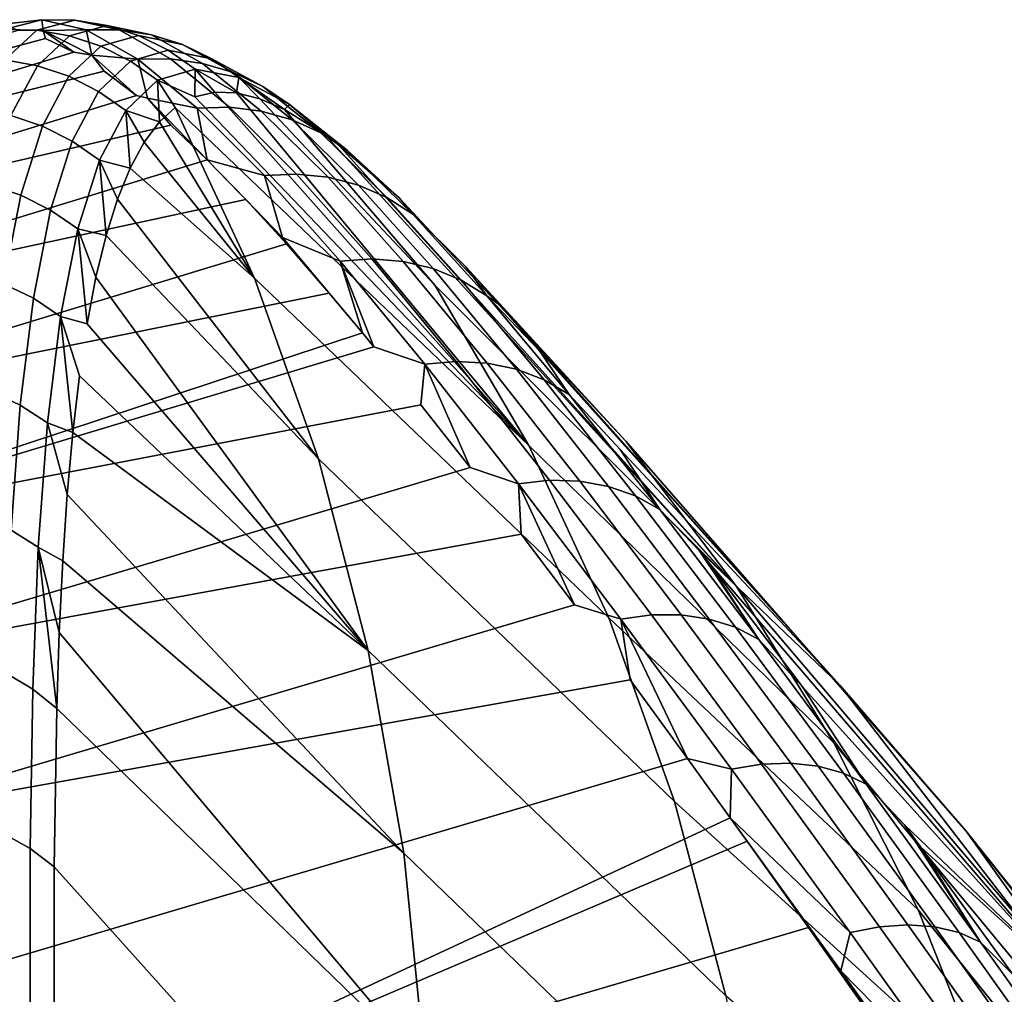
# Model space of a CAD drawing. Header units: metres. Extents: x -24 to 94, y -256 to 25.
# Tile 194 of 195: x 82.76 to 86.04, y 12.94 to 16.19. Entities that reach past the tile are written whole.
import ezdxf

# ---------------------------------------------------------------- set-up
doc = ezdxf.new("R2010")
doc.units = ezdxf.units.M
doc.layers.add('solid_10_061_003_XXX', color=7, linetype='CONTINUOUS')

msp = doc.modelspace()

# ---------------------------------------------------------------- linework, layer by layer
at = {"layer": 'solid_10_061_003_XXX'}
for points in [[(82.833717, 16.194637, 86.890274), (82.697586, 16.178617, 86.723389), (82.757874, 16.159109, 87.388657), (82.838013, 16.158495, 87.610512)], [(82.697586, 16.178617, 86.723389), (82.833717, 16.194637, 86.890274), (82.706863, 16.162289, 85.979797)], [(82.706863, 16.162289, 85.979797), (82.833717, 16.194637, 86.890274), (82.943459, 16.193245, 86.872757), (82.816978, 16.159857, 85.964943)], [(82.816978, 16.159857, 85.964943), (82.943459, 16.193245, 86.872757), (83.051796, 16.175444, 86.855461), (82.92569, 16.141073, 85.951469)], [(82.833717, 16.194637, 86.890274), (82.982178, 16.161087, 87.797707), (83.091446, 16.160959, 87.777405), (82.943459, 16.193245, 86.872757)], [(82.838013, 16.158495, 87.610512), (82.982178, 16.161087, 87.797707), (82.833717, 16.194637, 86.890274)], [(82.943459, 16.193245, 86.872757), (83.091446, 16.160959, 87.777405), (83.19928, 16.144451, 87.75618), (83.051796, 16.175444, 86.855461)], [(82.599785, 16.063648, 85.071754), (82.706863, 16.162289, 85.979797), (82.816978, 16.159857, 85.964943), (82.71019, 16.06041, 85.059441)], [(82.838013, 16.158495, 87.610512), (83.000488, 16.076185, 88.490807), (82.982178, 16.161087, 87.797707)], [(82.92569, 16.141073, 85.951469), (83.051796, 16.175444, 86.855461), (83.156342, 16.141626, 86.838768), (83.030609, 16.10635, 85.939667)], [(82.982178, 16.161087, 87.797707), (83.15419, 16.062412, 88.696548), (83.262871, 16.063768, 88.673332), (83.091446, 16.160959, 87.777405)], [(83.000488, 16.076185, 88.490807), (83.15419, 16.062412, 88.696548), (82.982178, 16.161087, 87.797707)], [(83.051796, 16.175444, 86.855461), (83.19928, 16.144451, 87.75618), (83.303322, 16.111925, 87.734489), (83.156342, 16.141626, 86.838768)], [(83.091446, 16.160959, 87.777405), (83.262871, 16.063768, 88.673332), (83.370064, 16.048853, 88.648064), (83.19928, 16.144451, 87.75618)], [(82.838013, 16.158495, 87.610512), (82.757874, 16.159109, 87.388657), (81.237152, 15.70046, 87.920158), (82.846077, 16.131905, 87.870598)], [(81.237152, 15.70046, 87.920158), (81.356567, 15.600706, 88.852577), (82.940689, 16.08634, 88.349075), (82.846077, 16.131905, 87.870598)], [(82.71019, 16.06041, 85.059441), (82.816978, 16.159857, 85.964943), (82.92569, 16.141073, 85.951469), (82.819176, 16.04096, 85.04966)], [(82.819176, 16.04096, 85.04966), (82.92569, 16.141073, 85.951469), (83.030609, 16.10635, 85.939667), (82.924347, 16.005726, 85.042625)], [(82.838013, 16.158495, 87.610512), (82.846077, 16.131905, 87.870598), (82.940689, 16.08634, 88.349075)], [(82.838013, 16.158495, 87.610512), (82.940689, 16.08634, 88.349075), (83.000488, 16.076185, 88.490807)], [(83.030609, 16.10635, 85.939667), (83.156342, 16.141626, 86.838768), (83.254799, 16.092533, 86.823044), (83.129425, 16.056452, 85.929794)], [(83.156342, 16.141626, 86.838768), (83.303322, 16.111925, 87.734489), (83.401276, 16.064095, 87.712822), (83.254799, 16.092533, 86.823044)], [(83.19928, 16.144451, 87.75618), (83.370064, 16.048853, 88.648064), (83.473419, 16.01799, 88.621292), (83.303322, 16.111925, 87.734489)], [(82.924347, 16.005726, 85.042625), (83.030609, 16.10635, 85.939667), (83.129425, 16.056452, 85.929794), (83.023399, 15.955482, 85.03849)], [(83.303322, 16.111925, 87.734489), (83.473419, 16.01799, 88.621292), (83.570671, 15.971862, 88.593605), (83.401276, 16.064095, 87.712822)], [(83.000488, 16.076185, 88.490807), (82.940689, 16.08634, 88.349075), (81.356567, 15.600706, 88.852577), (83.041862, 16.022707, 88.823097)], [(83.000488, 16.076185, 88.490807), (83.041862, 16.022707, 88.823097), (83.149704, 15.941331, 89.291718)], [(83.15419, 16.062412, 88.696548), (83.000488, 16.076185, 88.490807), (83.149704, 15.941331, 89.291718), (83.186768, 15.932649, 89.359062)], [(83.129425, 16.056452, 85.929794), (83.254799, 16.092533, 86.823044), (83.345016, 16.029245, 86.808632), (83.219971, 15.992472, 85.922073)], [(83.15419, 16.062412, 88.696548), (83.351616, 15.899766, 89.581154), (83.459572, 15.902816, 89.554916), (83.262871, 16.063768, 88.673332)], [(83.186768, 15.932649, 89.359062), (83.351616, 15.899766, 89.581154), (83.15419, 16.062412, 88.696548)], [(83.254799, 16.092533, 86.823044), (83.401276, 16.064095, 87.712822), (83.49099, 16.00201, 87.691643), (83.345016, 16.029245, 86.808632)], [(83.262871, 16.063768, 88.673332), (83.459572, 15.902816, 89.554916), (83.565956, 15.88978, 89.525513), (83.370064, 16.048853, 88.648064)], [(83.401276, 16.064095, 87.712822), (83.570671, 15.971862, 88.593605), (83.659676, 15.911479, 88.565605), (83.49099, 16.00201, 87.691643)], [(82.621368, 15.89487, 84.161652), (82.71019, 16.06041, 85.059441), (82.819176, 16.04096, 85.04966), (82.730553, 15.875073, 84.155418)], [(82.730553, 15.875073, 84.155418), (82.819176, 16.04096, 85.04966), (82.924347, 16.005726, 85.042625), (82.835892, 15.839725, 84.153015)], [(83.023399, 15.955482, 85.03849), (83.129425, 16.056452, 85.929794), (83.219971, 15.992472, 85.922073), (83.114143, 15.891331, 85.037354)], [(83.219971, 15.992472, 85.922073), (83.345016, 16.029245, 86.808632), (83.34446, 15.937289, 86.245056)], [(83.345016, 16.029245, 86.808632), (83.411301, 15.952341, 86.706314), (83.34446, 15.937289, 86.245056)], [(83.345016, 16.029245, 86.808632), (83.483391, 15.949969, 87.164207), (83.411301, 15.952341, 86.706314)], [(83.345016, 16.029245, 86.808632), (83.49099, 16.00201, 87.691643), (83.483391, 15.949969, 87.164207)], [(83.370064, 16.048853, 88.648064), (83.565956, 15.88978, 89.525513), (83.668434, 15.860946, 89.493584), (83.473419, 16.01799, 88.621292)], [(81.356567, 15.600706, 88.852577), (81.484413, 15.42899, 89.775665), (83.149704, 15.941331, 89.291718), (83.041862, 16.022707, 88.823097)], [(82.835892, 15.839725, 84.153015), (82.924347, 16.005726, 85.042625), (83.023399, 15.955482, 85.03849), (82.935074, 15.789602, 84.154488)], [(83.473419, 16.01799, 88.621292), (83.668434, 15.860946, 89.493584), (83.764748, 15.816945, 89.459839), (83.570671, 15.971862, 88.593605)], [(83.49099, 16.00201, 87.691643), (83.56073, 15.930585, 87.617081), (83.483391, 15.949969, 87.164207)], [(83.49099, 16.00201, 87.691643), (83.643234, 15.894787, 88.063339), (83.56073, 15.930585, 87.617081)], [(83.49099, 16.00201, 87.691643), (83.659676, 15.911479, 88.565605), (83.643234, 15.894787, 88.063339)], [(83.114143, 15.891331, 85.037354), (83.219971, 15.992472, 85.922073), (83.226257, 15.853971, 85.318642)], [(83.219971, 15.992472, 85.922073), (83.278519, 15.901474, 85.748276), (83.226257, 15.853971, 85.318642)], [(83.219971, 15.992472, 85.922073), (83.34446, 15.937289, 86.245056), (84.458275, 14.773314, 86.717941), (83.278519, 15.901474, 85.748276)], [(83.570671, 15.971862, 88.593605), (83.764748, 15.816945, 89.459839), (83.852791, 15.758746, 89.425011), (83.659676, 15.911479, 88.565605)], [(83.186768, 15.932649, 89.359062), (83.149704, 15.941331, 89.291718), (81.484413, 15.42899, 89.775665), (83.264305, 15.842584, 89.754021)], [(82.935074, 15.789602, 84.154488), (83.023399, 15.955482, 85.03849), (83.114143, 15.891331, 85.037354), (83.025925, 15.725805, 84.159805)], [(83.186768, 15.932649, 89.359062), (83.264305, 15.842584, 89.754021), (83.385773, 15.726893, 90.209114)], [(83.186768, 15.932649, 89.359062), (83.385773, 15.726893, 90.209114), (83.351616, 15.899766, 89.581154)], [(83.411301, 15.952341, 86.706314), (84.458275, 14.773314, 86.717941), (83.34446, 15.937289, 86.245056)], [(83.411301, 15.952341, 86.706314), (83.483391, 15.949969, 87.164207), (84.458275, 14.773314, 86.717941)], [(83.56073, 15.930585, 87.617081), (84.144592, 15.309071, 87.72438), (84.458275, 14.773314, 86.717941), (83.483391, 15.949969, 87.164207)], [(83.56073, 15.930585, 87.617081), (83.643234, 15.894787, 88.063339), (84.144592, 15.309071, 87.72438)], [(83.226257, 15.853971, 85.318642), (83.278519, 15.901474, 85.748276), (83.543434, 15.33167, 84.744743)], [(84.458275, 14.773314, 86.717941), (84.725258, 14.198364, 85.719574), (83.543434, 15.33167, 84.744743), (83.278519, 15.901474, 85.748276)], [(83.351616, 15.899766, 89.581154), (83.57618, 15.674641, 90.445816), (83.683258, 15.679585, 90.416458), (83.459572, 15.902816, 89.554916)], [(83.385773, 15.726893, 90.209114), (83.57618, 15.674641, 90.445816), (83.351616, 15.899766, 89.581154)], [(83.459572, 15.902816, 89.554916), (83.683258, 15.679585, 90.416458), (83.788635, 15.668709, 90.382858), (83.565956, 15.88978, 89.525513)], [(83.659676, 15.911479, 88.565605), (83.781204, 15.808462, 88.739021), (83.643234, 15.894787, 88.063339)], [(83.659676, 15.911479, 88.565605), (83.852791, 15.758746, 89.425011), (83.781204, 15.808462, 88.739021)], [(82.658218, 15.64378, 83.274117), (82.730553, 15.875073, 84.155418), (82.835892, 15.839725, 84.153015), (82.763664, 15.608723, 83.276184)], [(83.025925, 15.725805, 84.159805), (83.114143, 15.891331, 85.037354), (83.127998, 15.699492, 84.397354)], [(83.114143, 15.891331, 85.037354), (83.226257, 15.853971, 85.318642), (83.174744, 15.785595, 84.856812)], [(83.114143, 15.891331, 85.037354), (83.174744, 15.785595, 84.856812), (83.127998, 15.699492, 84.397354)], [(83.565956, 15.88978, 89.525513), (83.788635, 15.668709, 90.382858), (83.889999, 15.642251, 90.345741), (83.668434, 15.860946, 89.493584)], [(85.151062, 14.303105, 88.986732), (84.144592, 15.309071, 87.72438), (83.643234, 15.894787, 88.063339), (83.781204, 15.808462, 88.739021)], [(81.484413, 15.42899, 89.775665), (81.61985, 15.186044, 90.683937), (83.385773, 15.726893, 90.209114), (83.264305, 15.842584, 89.754021)], [(82.763664, 15.608723, 83.276184), (82.835892, 15.839725, 84.153015), (82.935074, 15.789602, 84.154488), (82.862923, 15.559194, 83.283104)], [(83.174744, 15.785595, 84.856812), (83.226257, 15.853971, 85.318642), (83.543434, 15.33167, 84.744743)], [(83.668434, 15.860946, 89.493584), (83.889999, 15.642251, 90.345741), (83.985115, 15.600793, 90.305931), (83.764748, 15.816945, 89.459839)], [(83.764748, 15.816945, 89.459839), (83.985115, 15.600793, 90.305931), (84.071907, 15.545243, 90.264297), (83.852791, 15.758746, 89.425011)], [(85.151062, 14.303105, 88.986732), (83.781204, 15.808462, 88.739021), (83.82386, 15.776456, 88.932671)], [(83.852791, 15.758746, 89.425011), (83.82386, 15.776456, 88.932671), (83.781204, 15.808462, 88.739021)], [(82.862923, 15.559194, 83.283104), (82.935074, 15.789602, 84.154488), (83.025925, 15.725805, 84.159805), (82.953796, 15.496282, 83.294716)], [(83.127998, 15.699492, 84.397354), (83.174744, 15.785595, 84.856812), (83.543434, 15.33167, 84.744743)], [(84.025719, 15.599823, 89.768585), (84.781776, 14.788178, 89.96035), (85.151062, 14.303105, 88.986732), (83.82386, 15.776456, 88.932671)], [(83.852791, 15.758746, 89.425011), (84.025719, 15.599823, 89.768585), (83.82386, 15.776456, 88.932671)], [(83.852791, 15.758746, 89.425011), (84.071907, 15.545243, 90.264297), (84.025719, 15.599823, 89.768585)], [(81.61985, 15.186044, 90.683937), (83.514221, 15.594683, 90.65625), (83.385773, 15.726893, 90.209114)], [(82.953796, 15.496282, 83.294716), (83.025925, 15.725805, 84.159805), (83.048019, 15.474252, 83.48835)], [(83.025925, 15.725805, 84.159805), (83.127998, 15.699492, 84.397354), (83.085823, 15.59569, 83.940964)], [(83.025925, 15.725805, 84.159805), (83.085823, 15.59569, 83.940964), (83.048019, 15.474252, 83.48835)], [(83.385773, 15.726893, 90.209114), (83.514221, 15.594683, 90.65625), (83.637024, 15.467544, 91.038307)], [(83.385773, 15.726893, 90.209114), (83.637024, 15.467544, 91.038307), (83.57618, 15.674641, 90.445816)], [(83.085823, 15.59569, 83.940964), (83.127998, 15.699492, 84.397354), (83.543434, 15.33167, 84.744743), (83.75631, 14.729104, 83.753784)], [(83.57618, 15.674641, 90.445816), (83.829193, 15.388982, 91.284798), (83.935234, 15.396008, 91.252258), (83.683258, 15.679585, 90.416458)], [(83.637024, 15.467544, 91.038307), (83.829193, 15.388982, 91.284798), (83.57618, 15.674641, 90.445816)], [(83.683258, 15.679585, 90.416458), (83.935234, 15.396008, 91.252258), (84.039391, 15.387552, 91.214417), (83.788635, 15.668709, 90.382858)], [(83.788635, 15.668709, 90.382858), (84.039391, 15.387552, 91.214417), (84.139381, 15.3638, 91.172119), (83.889999, 15.642251, 90.345741)], [(82.600845, 15.347888, 82.411011), (82.658218, 15.64378, 83.274117), (82.763664, 15.608723, 83.276184), (82.706345, 15.313528, 82.417389)], [(83.889999, 15.642251, 90.345741), (84.139381, 15.3638, 91.172119), (84.233017, 15.325274, 91.126289), (83.985115, 15.600793, 90.305931)], [(82.706345, 15.313528, 82.417389), (82.763664, 15.608723, 83.276184), (82.862923, 15.559194, 83.283104), (82.805618, 15.26507, 82.429573)], [(81.61985, 15.186044, 90.683937), (81.761993, 14.873007, 91.571968), (83.649681, 15.446369, 91.094749), (83.514221, 15.594683, 90.65625)], [(83.048019, 15.474252, 83.48835), (83.085823, 15.59569, 83.940964), (83.75631, 14.729104, 83.753784)], [(83.637024, 15.467544, 91.038307), (83.514221, 15.594683, 90.65625), (83.649681, 15.446369, 91.094749)], [(83.985115, 15.600793, 90.305931), (84.233017, 15.325274, 91.126289), (84.31823, 15.272818, 91.077927), (84.071907, 15.545243, 90.264297)], [(84.071907, 15.545243, 90.264297), (84.249458, 15.369052, 90.569267), (84.781776, 14.788178, 89.96035), (84.025719, 15.599823, 89.768585)], [(82.805618, 15.26507, 82.429573), (82.862923, 15.559194, 83.283104), (82.953796, 15.496282, 83.294716), (82.896484, 15.203578, 82.447289)], [(84.071907, 15.545243, 90.264297), (84.31823, 15.272818, 91.077927), (84.249458, 15.369052, 90.569267)], [(82.896484, 15.203578, 82.447289), (82.953796, 15.496282, 83.294716), (82.984795, 15.179328, 82.598244)], [(82.953796, 15.496282, 83.294716), (83.048019, 15.474252, 83.48835), (83.014397, 15.335381, 83.040466)], [(82.953796, 15.496282, 83.294716), (83.014397, 15.335381, 83.040466), (82.984795, 15.179328, 82.598244)], [(83.048019, 15.474252, 83.48835), (83.75631, 14.729104, 83.753784), (83.922508, 14.088779, 82.777641), (83.014397, 15.335381, 83.040466)], [(81.761993, 14.873007, 91.571968), (83.792183, 15.282383, 91.523956), (83.649681, 15.446369, 91.094749)], [(83.637024, 15.467544, 91.038307), (83.649681, 15.446369, 91.094749), (83.792183, 15.282383, 91.523956)], [(83.637024, 15.467544, 91.038307), (83.792183, 15.282383, 91.523956), (83.903465, 15.149684, 91.838699)], [(83.637024, 15.467544, 91.038307), (83.903465, 15.149684, 91.838699), (83.829193, 15.388982, 91.284798)], [(83.829193, 15.388982, 91.284798), (84.111671, 15.045078, 92.092346), (84.216492, 15.054355, 92.056572), (83.935234, 15.396008, 91.252258)], [(83.829193, 15.388982, 91.284798), (83.903465, 15.149684, 91.838699), (83.941788, 15.103173, 91.94326)], [(83.829193, 15.388982, 91.284798), (83.941788, 15.103173, 91.94326), (84.111671, 15.045078, 92.092346)], [(83.935234, 15.396008, 91.252258), (84.216492, 15.054355, 92.056572), (84.319199, 15.048556, 92.014511), (84.039391, 15.387552, 91.214417)], [(84.039391, 15.387552, 91.214417), (84.319199, 15.048556, 92.014511), (84.417542, 15.027813, 91.967087), (84.139381, 15.3638, 91.172119)], [(84.139381, 15.3638, 91.172119), (84.417542, 15.027813, 91.967087), (84.509369, 14.992579, 91.915329), (84.233017, 15.325274, 91.126289)], [(84.249458, 15.369052, 90.569267), (84.36441, 15.240549, 90.93956), (84.781776, 14.788178, 89.96035)], [(84.31823, 15.272818, 91.077927), (84.36441, 15.240549, 90.93956), (84.249458, 15.369052, 90.569267)], [(82.662819, 14.955369, 81.581764), (82.706345, 15.313528, 82.417389), (82.805618, 15.26507, 82.429573), (82.762085, 14.908454, 81.598999)], [(82.984795, 15.179328, 82.598244), (83.014397, 15.335381, 83.040466), (83.922508, 14.088779, 82.777641)], [(84.725258, 14.198364, 85.719574), (84.944733, 13.585728, 84.73201), (83.75631, 14.729104, 83.753784), (83.543434, 15.33167, 84.744743)], [(85.151062, 14.303105, 88.986732), (85.476395, 13.781205, 88.016296), (84.458275, 14.773314, 86.717941), (84.144592, 15.309071, 87.72438)], [(84.233017, 15.325274, 91.126289), (84.509369, 14.992579, 91.915329), (84.592659, 14.943627, 91.860382), (84.31823, 15.272818, 91.077927)], [(81.761993, 14.873007, 91.571968), (81.90992, 14.491427, 92.434471), (83.903465, 15.149684, 91.838699), (83.792183, 15.282383, 91.523956)], [(82.762085, 14.908454, 81.598999), (82.805618, 15.26507, 82.429573), (82.896484, 15.203578, 82.447289), (82.852913, 14.848909, 81.622597)], [(84.31823, 15.272818, 91.077927), (84.495293, 15.088099, 91.332497), (84.36441, 15.240549, 90.93956)], [(84.31823, 15.272818, 91.077927), (84.592659, 14.943627, 91.860382), (84.495293, 15.088099, 91.332497)], [(85.917419, 13.486608, 90.698212), (84.781776, 14.788178, 89.96035), (84.36441, 15.240549, 90.93956), (85.495865, 13.973794, 91.689842)], [(85.495865, 13.973794, 91.689842), (84.36441, 15.240549, 90.93956), (84.495293, 15.088099, 91.332497)], [(82.852913, 14.848909, 81.622597), (82.896484, 15.203578, 82.447289), (82.937057, 14.816551, 81.733681)], [(82.896484, 15.203578, 82.447289), (82.984795, 15.179328, 82.598244), (83.922508, 14.088779, 82.777641), (82.959061, 15.006307, 82.162422)], [(82.896484, 15.203578, 82.447289), (82.959061, 15.006307, 82.162422), (82.937057, 14.816551, 81.733681)], [(81.90992, 14.491427, 92.434471), (83.941788, 15.103173, 91.94326), (83.903465, 15.149684, 91.838699)], [(84.111671, 15.045078, 92.092346), (83.941788, 15.103173, 91.94326), (81.90992, 14.491427, 92.434471), (84.098526, 14.909124, 92.352173)], [(84.592659, 14.943627, 91.860382), (84.763634, 14.76008, 92.056984), (85.495865, 13.973794, 91.689842), (84.495293, 15.088099, 91.332497)], [(84.111671, 15.045078, 92.092346), (84.098526, 14.909124, 92.352173), (84.262367, 14.700593, 92.750259)], [(84.111671, 15.045078, 92.092346), (84.423851, 14.6457, 92.862892), (84.527267, 14.657369, 92.823898), (84.216492, 15.054355, 92.056572)], [(84.111671, 15.045078, 92.092346), (84.262367, 14.700593, 92.750259), (84.423851, 14.6457, 92.862892)], [(84.216492, 15.054355, 92.056572), (84.527267, 14.657369, 92.823898), (84.628296, 14.654436, 92.777672), (84.319199, 15.048556, 92.014511)], [(84.319199, 15.048556, 92.014511), (84.628296, 14.654436, 92.777672), (84.724709, 14.63697, 92.72522), (84.417542, 15.027813, 91.967087)], [(84.417542, 15.027813, 91.967087), (84.724709, 14.63697, 92.72522), (84.814392, 14.60535, 92.667694), (84.509369, 14.992579, 91.915329)], [(82.937057, 14.816551, 81.733681), (82.959061, 15.006307, 82.162422), (83.922508, 14.088779, 82.777641)], [(84.509369, 14.992579, 91.915329), (84.814392, 14.60535, 92.667694), (84.895378, 14.560275, 92.606369), (84.592659, 14.943627, 91.860382)], [(82.632133, 14.535913, 80.77433), (82.662819, 14.955369, 81.581764), (82.762085, 14.908454, 81.598999), (82.731384, 14.491006, 80.796371)], [(84.592659, 14.943627, 91.860382), (84.895378, 14.560275, 92.606369), (84.763634, 14.76008, 92.056984)], [(81.90992, 14.491427, 92.434471), (82.062668, 14.043279, 93.266205), (84.262367, 14.700593, 92.750259), (84.098526, 14.909124, 92.352173)], [(82.731384, 14.491006, 80.796371), (82.762085, 14.908454, 81.598999), (82.852913, 14.848909, 81.622597), (82.822159, 14.433931, 80.825584)], [(82.822159, 14.433931, 80.825584), (82.852913, 14.848909, 81.622597), (82.918633, 14.610355, 81.312706), (82.903656, 14.388038, 80.900154)], [(82.852913, 14.848909, 81.622597), (82.937057, 14.816551, 81.733681), (82.918633, 14.610355, 81.312706)], [(82.918633, 14.610355, 81.312706), (82.937057, 14.816551, 81.733681), (83.922508, 14.088779, 82.777641), (84.041565, 13.412456, 81.819023)], [(86.292259, 12.961509, 89.706932), (85.151062, 14.303105, 88.986732), (84.781776, 14.788178, 89.96035), (85.917419, 13.486608, 90.698212)], [(85.476395, 13.781205, 88.016296), (85.756905, 13.223763, 87.051498), (84.725258, 14.198364, 85.719574), (84.458275, 14.773314, 86.717941)], [(84.895378, 14.560275, 92.606369), (85.027023, 14.423566, 92.680847), (85.495865, 13.973794, 91.689842), (84.763634, 14.76008, 92.056984)], [(84.944733, 13.585728, 84.73201), (85.116089, 12.937068, 83.757957), (83.922508, 14.088779, 82.777641), (83.75631, 14.729104, 83.753784)], [(84.423851, 14.6457, 92.862892), (84.262367, 14.700593, 92.750259), (82.062668, 14.043279, 93.266205), (84.433289, 14.477933, 93.137062)], [(84.423851, 14.6457, 92.862892), (84.765251, 14.194062, 93.591064), (84.867104, 14.208234, 93.548897), (84.527267, 14.657369, 92.823898)], [(84.527267, 14.657369, 92.823898), (84.867104, 14.208234, 93.548897), (84.966217, 14.208339, 93.498611), (84.628296, 14.654436, 92.777672)], [(84.628296, 14.654436, 92.777672), (84.966217, 14.208339, 93.498611), (85.06041, 14.194376, 93.441307), (84.724709, 14.63697, 92.72522)], [(84.423851, 14.6457, 92.862892), (84.433289, 14.477933, 93.137062), (84.611267, 14.241499, 93.512146)], [(84.423851, 14.6457, 92.862892), (84.611267, 14.241499, 93.512146), (84.765251, 14.194062, 93.591064)], [(84.724709, 14.63697, 92.72522), (85.06041, 14.194376, 93.441307), (85.147629, 14.166651, 93.37825), (84.814392, 14.60535, 92.667694)], [(82.903656, 14.388038, 80.900154), (82.918633, 14.610355, 81.312706), (84.041565, 13.412456, 81.819023)], [(84.814392, 14.60535, 92.667694), (85.147629, 14.166651, 93.37825), (85.225952, 14.125774, 93.310822), (84.895378, 14.560275, 92.606369)], [(84.895378, 14.560275, 92.606369), (85.225952, 14.125774, 93.310822), (85.027023, 14.423566, 92.680847)], [(82.712814, 14.014882, 80.026512), (82.731384, 14.491006, 80.796371), (82.822159, 14.433931, 80.825584), (82.803551, 13.960787, 80.061058)], [(82.062668, 14.043279, 93.266205), (82.219238, 13.530935, 94.062088), (84.611267, 14.241499, 93.512146), (84.433289, 14.477933, 93.137062)], [(82.803551, 13.960787, 80.061058), (82.822159, 14.433931, 80.825584), (82.883728, 13.896297, 80.10276)], [(82.822159, 14.433931, 80.825584), (82.892036, 14.149923, 80.496666), (82.883728, 13.896297, 80.10276)], [(82.822159, 14.433931, 80.825584), (82.903656, 14.388038, 80.900154), (82.892036, 14.149923, 80.496666)], [(85.055374, 14.386681, 92.743584), (86.258156, 12.984225, 93.119125), (85.495865, 13.973794, 91.689842), (85.027023, 14.423566, 92.680847)], [(85.225952, 14.125774, 93.310822), (85.055374, 14.386681, 92.743584), (85.027023, 14.423566, 92.680847)], [(82.892036, 14.149923, 80.496666), (82.903656, 14.388038, 80.900154), (84.041565, 13.412456, 81.819023), (84.113121, 12.701981, 80.880592)], [(85.371689, 13.968366, 93.392677), (86.258156, 12.984225, 93.119125), (85.055374, 14.386681, 92.743584)], [(85.225952, 14.125774, 93.310822), (85.371689, 13.968366, 93.392677), (85.055374, 14.386681, 92.743584)], [(86.619293, 12.399776, 88.718605), (85.476395, 13.781205, 88.016296), (85.151062, 14.303105, 88.986732), (86.292259, 12.961509, 89.706932)], [(84.765251, 14.194062, 93.591064), (84.611267, 14.241499, 93.512146), (82.219238, 13.530935, 94.062088), (84.796272, 13.991619, 93.875092)], [(85.756905, 13.223763, 87.051498), (85.991829, 12.632146, 86.094803), (84.944733, 13.585728, 84.73201), (84.725258, 14.198364, 85.719574)], [(84.765251, 14.194062, 93.591064), (85.134789, 13.693543, 94.271973), (85.234909, 13.710297, 94.226715), (84.867104, 14.208234, 93.548897)], [(84.765251, 14.194062, 93.591064), (84.796272, 13.991619, 93.875092), (84.988129, 13.728596, 94.225479)], [(84.765251, 14.194062, 93.591064), (84.988129, 13.728596, 94.225479), (85.134789, 13.693543, 94.271973)], [(84.867104, 14.208234, 93.548897), (85.234909, 13.710297, 94.226715), (85.331886, 13.713573, 94.172539), (84.966217, 14.208339, 93.498611)], [(84.966217, 14.208339, 93.498611), (85.331886, 13.713573, 94.172539), (85.423607, 13.703297, 94.110611), (85.06041, 14.194376, 93.441307)], [(85.06041, 14.194376, 93.441307), (85.423607, 13.703297, 94.110611), (85.508041, 13.679696, 94.042313), (85.147629, 14.166651, 93.37825)], [(85.147629, 14.166651, 93.37825), (85.508041, 13.679696, 94.042313), (85.583351, 13.643289, 93.969131), (85.225952, 14.125774, 93.310822)], [(82.892036, 14.149923, 80.496666), (84.113121, 12.701981, 80.880592), (82.883728, 13.896297, 80.10276)], [(85.225952, 14.125774, 93.310822), (85.583351, 13.643289, 93.969131), (85.371689, 13.968366, 93.392677)], [(85.116089, 12.937068, 83.757957), (85.238838, 12.254147, 82.800095), (84.041565, 13.412456, 81.819023), (83.922508, 14.088779, 82.777641)], [(82.704041, 13.479609, 79.286964), (82.712814, 14.014882, 80.026512), (82.803551, 13.960787, 80.061058), (82.794868, 13.428635, 79.326103)], [(82.219238, 13.530935, 94.062088), (82.378609, 12.957221, 94.817169), (84.988129, 13.728596, 94.225479), (84.796272, 13.991619, 93.875092)], [(82.803551, 13.960787, 80.061058), (82.883728, 13.896297, 80.10276), (82.875183, 13.367649, 79.373108), (82.794868, 13.428635, 79.326103)], [(85.583351, 13.643289, 93.969131), (85.711823, 13.507374, 94.001007), (86.258156, 12.984225, 93.119125), (85.371689, 13.968366, 93.392677)], [(86.258156, 12.984225, 93.119125), (86.703545, 12.499548, 92.147781), (85.917419, 13.486608, 90.698212), (85.495865, 13.973794, 91.689842)], [(84.137009, 11.959333, 79.964928), (82.875183, 13.367649, 79.373108), (82.883728, 13.896297, 80.10276), (84.113121, 12.701981, 80.880592)], [(86.897614, 11.802861, 87.735832), (85.756905, 13.223763, 87.051498), (85.476395, 13.781205, 88.016296), (86.619293, 12.399776, 88.718605)], [(82.539673, 12.325621, 95.526421), (85.130562, 13.531038, 94.470009), (84.988129, 13.728596, 94.225479), (82.378609, 12.957221, 94.817169)], [(85.134789, 13.693543, 94.271973), (84.988129, 13.728596, 94.225479), (85.130562, 13.531038, 94.470009)], [(85.134789, 13.693543, 94.271973), (85.530357, 13.147768, 94.901505), (85.628609, 13.167149, 94.85331), (85.234909, 13.710297, 94.226715)], [(85.234909, 13.710297, 94.226715), (85.628609, 13.167149, 94.85331), (85.723267, 13.173684, 94.795441), (85.331886, 13.713573, 94.172539)], [(85.331886, 13.713573, 94.172539), (85.723267, 13.173684, 94.795441), (85.812263, 13.167233, 94.729187), (85.423607, 13.703297, 94.110611)], [(85.423607, 13.703297, 94.110611), (85.812263, 13.167233, 94.729187), (85.893639, 13.147934, 94.655991), (85.508041, 13.679696, 94.042313)], [(85.134789, 13.693543, 94.271973), (85.130562, 13.531038, 94.470009), (85.530357, 13.147768, 94.901505)], [(85.508041, 13.679696, 94.042313), (85.893639, 13.147934, 94.655991), (85.965607, 13.116212, 94.577461), (85.583351, 13.643289, 93.969131)], [(85.583351, 13.643289, 93.969131), (85.965607, 13.116212, 94.577461), (85.711823, 13.507374, 94.001007)], [(85.991829, 12.632146, 86.094803), (86.180519, 12.007807, 85.148628), (85.116089, 12.937068, 83.757957), (84.944733, 13.585728, 84.73201)], [(82.539673, 12.325621, 95.526421), (85.186653, 13.452743, 94.562889), (85.130562, 13.531038, 94.470009)], [(85.499161, 13.020617, 95.03891), (85.130562, 13.531038, 94.470009), (85.186653, 13.452743, 94.562889)], [(85.499161, 13.020617, 95.03891), (85.530357, 13.147768, 94.901505), (85.130562, 13.531038, 94.470009)], [(85.711823, 13.507374, 94.001007), (85.765388, 13.433905, 94.089493), (86.258156, 12.984225, 93.119125)], [(85.965607, 13.116212, 94.577461), (85.765388, 13.433905, 94.089493), (85.711823, 13.507374, 94.001007)], [(82.704041, 13.479609, 79.286964), (82.794868, 13.428635, 79.326103), (82.794861, 12.844207, 78.629555), (82.704033, 12.891607, 78.586159)], [(87.454285, 11.42378, 90.202011), (86.292259, 12.961509, 89.706932), (85.917419, 13.486608, 90.698212), (87.102631, 11.978992, 91.174583)], [(86.703545, 12.499548, 92.147781), (87.102631, 11.978992, 91.174583), (85.917419, 13.486608, 90.698212)], [(82.539673, 12.325621, 95.526421), (85.39167, 13.164376, 94.886887), (85.186653, 13.452743, 94.562889)], [(85.499161, 13.020617, 95.03891), (85.186653, 13.452743, 94.562889), (85.39167, 13.164376, 94.886887)], [(86.073296, 13.007675, 94.563881), (87.091705, 11.822728, 94.261742), (86.258156, 12.984225, 93.119125), (85.765388, 13.433905, 94.089493)], [(85.965607, 13.116212, 94.577461), (86.073296, 13.007675, 94.563881), (85.765388, 13.433905, 94.089493)], [(82.794868, 13.428635, 79.326103), (82.875183, 13.367649, 79.373108), (82.875175, 12.787324, 78.68145), (82.794861, 12.844207, 78.629555)], [(85.238838, 12.254147, 82.800095), (85.312607, 11.538804, 81.861053), (84.113121, 12.701981, 80.880592), (84.041565, 13.412456, 81.819023)], [(84.137009, 11.959333, 79.964928), (82.875175, 12.787324, 78.68145), (82.875183, 13.367649, 79.373108)], [(87.126404, 11.172266, 86.761223), (85.991829, 12.632146, 86.094803), (85.756905, 13.223763, 87.051498), (86.897614, 11.802861, 87.735832)], [(85.628609, 13.167149, 94.85331), (86.045685, 12.582529, 95.424896), (86.137871, 12.592377, 95.363602), (85.723267, 13.173684, 94.795441)], [(85.723267, 13.173684, 94.795441), (86.137871, 12.592377, 95.363602), (86.223946, 12.589838, 95.293343), (85.812263, 13.167233, 94.729187)], [(82.539673, 12.325621, 95.526421), (85.603027, 12.863806, 95.197067), (85.39167, 13.164376, 94.886887)], [(85.499161, 13.020617, 95.03891), (85.39167, 13.164376, 94.886887), (85.603027, 12.863806, 95.197067)], [(85.499161, 13.020617, 95.03891), (85.949409, 12.560512, 95.475876), (85.530357, 13.147768, 94.901505)], [(85.530357, 13.147768, 94.901505), (85.949409, 12.560512, 95.475876), (86.045685, 12.582529, 95.424896), (85.628609, 13.167149, 94.85331)], [(85.812263, 13.167233, 94.729187), (86.223946, 12.589838, 95.293343), (86.30201, 12.574968, 95.215652), (85.893639, 13.147934, 94.655991)], [(85.893639, 13.147934, 94.655991), (86.30201, 12.574968, 95.215652), (86.370369, 12.548095, 95.13224), (85.965607, 13.116212, 94.577461)], [(85.965607, 13.116212, 94.577461), (86.370369, 12.548095, 95.13224), (86.073296, 13.007675, 94.563881)], [(85.499161, 13.020617, 95.03891), (85.603027, 12.863806, 95.197067), (85.820381, 12.551322, 95.493011)], [(85.499161, 13.020617, 95.03891), (85.820381, 12.551322, 95.493011), (85.887131, 12.476011, 95.560829)], [(85.499161, 13.020617, 95.03891), (85.887131, 12.476011, 95.560829), (85.949409, 12.560512, 95.475876)]]:
    msp.add_3dface(points, dxfattribs=at)

doc.saveas('drawing.dxf')
